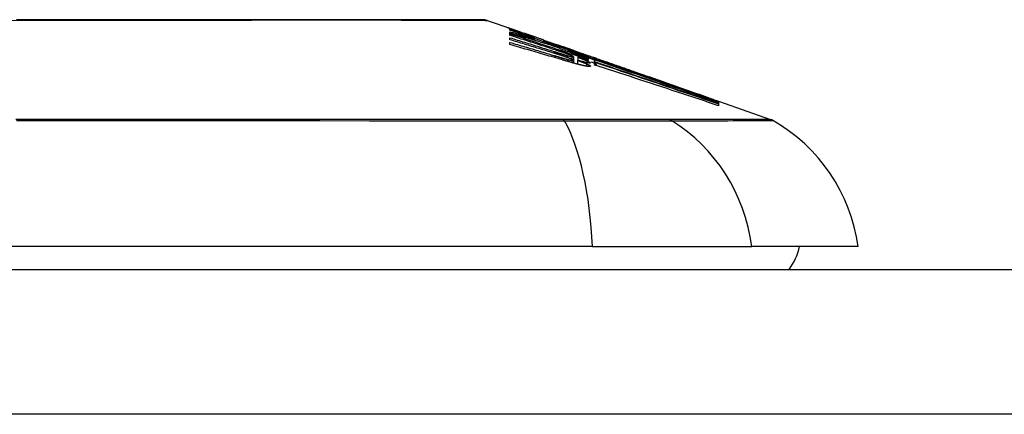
# Model space of a CAD drawing. Header units: inches. Extents: x 19 to 446, y 48 to 210.
# Tile 88 of 256: x 64.91 to 65.583, y 204.88 to 205.15. Entities that reach past the tile are written whole.
import ezdxf

# ---------------------------------------------------------------- set-up
doc = ezdxf.new("R2010")
doc.units = ezdxf.units.IN
doc.header["$MEASUREMENT"] = 0
doc.layers.add('Visible Edges(ANSI)', color=7, linetype='Continuous', lineweight=25)
doc.layers.add('Visible Tangent Edges(ANSI)', color=7, linetype='Continuous', lineweight=25)

msp = doc.modelspace()

# ---------------------------------------------------------------- linework, layer by layer
at = {"layer": 'Visible Edges(ANSI)'}
for p, q in [((65.22929, 205.14973), (65.2461, 205.14385)), ((65.24476, 205.14312), (65.24476, 205.14374)), ((65.24476, 205.14085), (65.24476, 205.14195)), ((65.24476, 205.13945), (65.24476, 205.14058)), ((65.25118, 205.14205), (65.25471, 205.1408)), ((65.25439, 205.14088), (65.25439, 205.14047)), ((65.24476, 205.13649), (65.24476, 205.13785)), ((65.24476, 205.13312), (65.24476, 205.13464)), ((65.26133, 205.13828), (65.26133, 205.13798)), ((65.26164, 205.13687), (65.26164, 205.13603)), ((65.26795, 205.13566), (65.26795, 205.1362)), ((65.27293, 205.13337), (65.27293, 205.13265)), ((65.2808, 205.13171), (65.27728, 205.13294)), ((65.27728, 205.13294), (65.27728, 205.13274)), ((65.27728, 205.13274), (65.27728, 205.13244)), ((65.28432, 205.12914), (65.28432, 205.12844)), ((65.2884, 205.12902), (65.29162, 205.1279)), ((65.28867, 205.1289), (65.28867, 205.12859)), ((65.3006, 205.12336), (65.29491, 205.12544)), ((65.29672, 205.12613), (65.3013, 205.12453)), ((65.28815, 205.12482), (65.28815, 205.12239)), ((65.28815, 205.12239), (65.28815, 205.12053)), ((65.29084, 205.12246), (65.29084, 205.11981)), ((65.29105, 205.12457), (65.29105, 205.12455)), ((65.29105, 205.12455), (65.29105, 205.1224)), ((65.2983, 205.12514), (65.2983, 205.12469)), ((65.2983, 205.124), (65.2983, 205.12326)), ((65.2983, 205.12295), (65.2983, 205.12218)), ((65.30047, 205.12123), (65.30244, 205.12058)), ((65.30244, 205.12268), (65.3006, 205.12336)), ((65.30137, 205.12451), (65.3013, 205.12453)), ((65.30244, 205.12141), (65.30244, 205.12268)), ((65.30244, 205.12058), (65.30244, 205.12119)), ((65.30244, 205.12058), (65.30244, 205.12035)), ((65.30257, 205.12315), (65.30257, 205.12382)), ((65.30257, 205.12315), (65.30257, 205.12297)), ((65.30389, 205.12358), (65.30389, 205.12354)), ((65.30389, 205.11935), (65.30389, 205.11874)), ((65.32933, 205.11472), (65.33989, 205.11102)), ((65.38514, 205.09503), (65.38514, 205.09451)), ((65.38737, 205.09441), (65.42282, 205.082)), ((65.38737, 205.0944), (65.38737, 205.09373)), ((65.38737, 205.09425), (65.38737, 205.09424)), ((65.38737, 205.09424), (65.38737, 205.09423)), ((65.38737, 205.09423), (65.38737, 205.09373)), ((65.38737, 205.09364), (65.38737, 205.09274)), ((65.38737, 205.0926), (65.38737, 205.09135)), ((65.30117, 204.99509), (64.44379, 204.99509)), ((65.30117, 204.99509), (65.40995, 204.99509)), ((65.48272, 204.99509), (65.40995, 204.99509)), ((60.72148, 204.97934), (102.32648, 204.97934))]:
    msp.add_line(p, q, dxfattribs=at)
at = {"layer": 'Visible Edges(ANSI)', "flags": 128}
for points in [[(65.22768, 205.15001), (65.22725, 205.15001), (65.22596, 205.15001), (65.22383, 205.15002), (65.22086, 205.15003), (65.21706, 205.15004), (65.21241, 205.15005), (65.20694, 205.15007), (65.20064, 205.15008), (65.19355, 205.1501), (65.18569, 205.15011), (65.1771, 205.15013), (65.1678, 205.15015), (65.15781, 205.15016), (65.14712, 205.15018), (65.13576, 205.15019), (65.12379, 205.1502), (65.1112, 205.15019), (65.09803, 205.15018), (65.08432, 205.15016), (65.07011, 205.15015), (65.05541, 205.15013), (65.04023, 205.15011), (65.02464, 205.1501), (65.00869, 205.15008), (64.99244, 205.15007), (64.97595, 205.15005), (64.95919, 205.15004), (64.94218, 205.15003), (64.92499, 205.15002), (64.90767, 205.15001)], [(65.24755, 205.143), (65.24695, 205.14323), (65.24641, 205.14345), (65.2459, 205.14364), (65.24545, 205.14382), (65.24504, 205.14399), (65.24468, 205.14413), (65.24437, 205.14426), (65.24411, 205.14438), (65.24389, 205.14447), (65.24371, 205.14455), (65.24358, 205.14461), (65.24348, 205.14466), (65.24343, 205.1447), (65.24341, 205.14472), (65.24343, 205.14473), (65.24348, 205.14472), (65.24357, 205.1447), (65.2437, 205.14466), (65.24388, 205.14461), (65.24409, 205.14454), (65.24436, 205.14445), (65.24467, 205.14435), (65.24502, 205.14422), (65.24543, 205.14408)], [(65.24476, 205.14374), (65.24583, 205.14334), (65.2469, 205.14295), (65.24798, 205.14255), (65.24907, 205.14215), (65.25015, 205.14176), (65.25125, 205.14135), (65.25235, 205.14095), (65.25345, 205.14054), (65.25457, 205.14013), (65.2557, 205.13972), (65.25683, 205.1393), (65.25798, 205.13888), (65.25914, 205.13845), (65.26031, 205.13802), (65.26149, 205.13758), (65.26269, 205.13714), (65.26391, 205.13669), (65.26514, 205.13624), (65.26639, 205.13578), (65.26766, 205.13531), (65.26894, 205.13484), (65.27025, 205.13436), (65.27158, 205.13387), (65.27293, 205.13337)], [(65.26164, 205.13687), (65.2609, 205.13714), (65.26017, 205.13741), (65.25945, 205.13768), (65.25872, 205.13795), (65.258, 205.13821), (65.25728, 205.13848), (65.25656, 205.13875), (65.25584, 205.13901), (65.25513, 205.13927), (65.25442, 205.13954), (65.25371, 205.1398), (65.25301, 205.14006), (65.25231, 205.14032), (65.25161, 205.14058), (65.25091, 205.14084), (65.25022, 205.1411), (65.24952, 205.14135), (65.24883, 205.14161), (65.24815, 205.14186), (65.24746, 205.14211), (65.24678, 205.14237), (65.2461, 205.14262), (65.24543, 205.14287), (65.24476, 205.14312)], [(65.24476, 205.14195), (65.24546, 205.14174), (65.24617, 205.14154), (65.24687, 205.14133), (65.24757, 205.14112), (65.24828, 205.14091), (65.24898, 205.1407), (65.24969, 205.14049), (65.25039, 205.14028), (65.2511, 205.14007), (65.2518, 205.13986), (65.2525, 205.13965), (65.25321, 205.13944), (65.25391, 205.13922), (65.25461, 205.13901), (65.25532, 205.1388), (65.25602, 205.13859), (65.25672, 205.13837), (65.25743, 205.13816), (65.25813, 205.13794), (65.25883, 205.13773), (65.25953, 205.13751), (65.26023, 205.1373), (65.26094, 205.13708), (65.26164, 205.13687)], [(65.27324, 205.13255), (65.27206, 205.13291), (65.27088, 205.13327), (65.2697, 205.13363), (65.26851, 205.13398), (65.26733, 205.13434), (65.26615, 205.13469), (65.26496, 205.13504), (65.26378, 205.1354), (65.26259, 205.13575), (65.26141, 205.1361), (65.26022, 205.13644), (65.25903, 205.13679), (65.25784, 205.13714), (65.25665, 205.13748), (65.25547, 205.13783), (65.25428, 205.13817), (65.25309, 205.13851), (65.2519, 205.13885), (65.25071, 205.13919), (65.24952, 205.13952), (65.24833, 205.13986), (65.24714, 205.14019), (65.24595, 205.14052), (65.24476, 205.14085)], [(65.24476, 205.14058), (65.24698, 205.13986), (65.24921, 205.13913), (65.25144, 205.13841), (65.25368, 205.13768), (65.25592, 205.13695), (65.25816, 205.13622), (65.2604, 205.13548), (65.26264, 205.13475), (65.26488, 205.13401), (65.26712, 205.13328), (65.26937, 205.13254), (65.27161, 205.1318), (65.27385, 205.13106), (65.27609, 205.13033), (65.27832, 205.12959), (65.28056, 205.12885), (65.28279, 205.12811), (65.28502, 205.12737), (65.28724, 205.12663), (65.28946, 205.12589), (65.29168, 205.12516), (65.29389, 205.12442), (65.2961, 205.12369), (65.2983, 205.12295)], [(65.27583, 205.12948), (65.27454, 205.1299), (65.27325, 205.13031), (65.27196, 205.13073), (65.27067, 205.13115), (65.26937, 205.13157), (65.26808, 205.13199), (65.26679, 205.1324), (65.26549, 205.13282), (65.2642, 205.13324), (65.2629, 205.13365), (65.26161, 205.13407), (65.26031, 205.13449), (65.25901, 205.1349), (65.25772, 205.13532), (65.25642, 205.13573), (65.25512, 205.13615), (65.25383, 205.13656), (65.25253, 205.13698), (65.25123, 205.13739), (65.24994, 205.1378), (65.24864, 205.13822), (65.24735, 205.13863), (65.24605, 205.13904), (65.24476, 205.13945)], [(65.24543, 205.14408), (65.2456, 205.14403), (65.24577, 205.14397), (65.24595, 205.1439), (65.24613, 205.14384), (65.24632, 205.14377), (65.24652, 205.1437), (65.24672, 205.14363), (65.24693, 205.14356), (65.24715, 205.14348), (65.24738, 205.1434), (65.24761, 205.14332), (65.24784, 205.14324), (65.24809, 205.14315), (65.24834, 205.14306), (65.2486, 205.14297), (65.24886, 205.14288), (65.24913, 205.14278), (65.2494, 205.14268), (65.24968, 205.14258), (65.24997, 205.14248), (65.25026, 205.14238), (65.25056, 205.14227), (65.25087, 205.14216), (65.25118, 205.14205)], [(65.26133, 205.13798), (65.26066, 205.13821), (65.25999, 205.13845), (65.25933, 205.13869), (65.25867, 205.13892), (65.25802, 205.13916), (65.25736, 205.13939), (65.25672, 205.13962), (65.25608, 205.13985), (65.25545, 205.14008), (65.25483, 205.14031), (65.25422, 205.14053), (65.25362, 205.14075), (65.25302, 205.14096), (65.25245, 205.14117), (65.25188, 205.14138), (65.25133, 205.14158), (65.25079, 205.14178), (65.25027, 205.14198), (65.24977, 205.14216), (65.24929, 205.14234), (65.24883, 205.14252), (65.24838, 205.14269), (65.24796, 205.14285), (65.24755, 205.143)], [(65.2576, 205.13982), (65.25712, 205.13999), (65.25667, 205.14014), (65.25627, 205.14028), (65.25591, 205.1404), (65.25559, 205.14051), (65.25532, 205.1406), (65.25508, 205.14068), (65.25489, 205.14074), (65.25473, 205.14079), (65.2546, 205.14083), (65.2545, 205.14086), (65.25444, 205.14087), (65.2544, 205.14088), (65.25439, 205.14088), (65.25441, 205.14086), (65.25447, 205.14083), (65.25457, 205.14078), (65.25472, 205.14072), (65.25491, 205.14064), (65.25516, 205.14055), (65.25545, 205.14043), (65.25579, 205.1403), (65.25618, 205.14016), (65.25661, 205.13999)], [(65.25661, 205.13999), (65.25677, 205.13994), (65.25692, 205.13988), (65.25708, 205.13982), (65.25724, 205.13976), (65.25741, 205.1397), (65.25758, 205.13964), (65.25776, 205.13957), (65.25794, 205.13951), (65.25812, 205.13944), (65.2583, 205.13937), (65.25849, 205.1393), (65.25869, 205.13923), (65.25889, 205.13916), (65.25909, 205.13909), (65.25929, 205.13901), (65.2595, 205.13893), (65.25972, 205.13886), (65.25993, 205.13878), (65.26016, 205.1387), (65.26038, 205.13862), (65.26061, 205.13854), (65.26085, 205.13845), (65.26108, 205.13837), (65.26133, 205.13828)], [(65.26795, 205.1362), (65.26749, 205.13636), (65.26703, 205.13653), (65.26656, 205.13669), (65.2661, 205.13685), (65.26563, 205.13701), (65.26517, 205.13718), (65.26471, 205.13734), (65.26425, 205.1375), (65.26379, 205.13766), (65.26334, 205.13782), (65.26289, 205.13797), (65.26244, 205.13813), (65.26199, 205.13829), (65.26155, 205.13844), (65.26111, 205.1386), (65.26068, 205.13875), (65.26026, 205.13889), (65.25984, 205.13904), (65.25944, 205.13918), (65.25904, 205.13932), (65.25866, 205.13945), (65.25829, 205.13958), (65.25794, 205.1397), (65.2576, 205.13982)], [(65.24476, 205.13785), (65.24601, 205.13746), (65.24726, 205.13707), (65.24851, 205.13669), (65.24977, 205.1363), (65.25102, 205.13591), (65.25227, 205.13552), (65.25353, 205.13514), (65.25478, 205.13475), (65.25603, 205.13436), (65.25729, 205.13397), (65.25854, 205.13358), (65.25979, 205.13319), (65.26104, 205.13279), (65.2623, 205.1324), (65.26355, 205.13201), (65.2648, 205.13162), (65.26605, 205.13122), (65.2673, 205.13083), (65.26855, 205.13044), (65.2698, 205.13004), (65.27105, 205.12965), (65.2723, 205.12926), (65.27354, 205.12886), (65.27479, 205.12847)], [(65.27458, 205.12738), (65.27334, 205.12777), (65.27211, 205.12815), (65.27087, 205.12853), (65.26963, 205.12892), (65.26839, 205.1293), (65.26714, 205.12968), (65.2659, 205.13006), (65.26466, 205.13045), (65.26342, 205.13083), (65.26217, 205.13121), (65.26093, 205.13159), (65.25969, 205.13197), (65.25844, 205.13235), (65.2572, 205.13273), (65.25596, 205.13311), (65.25471, 205.13348), (65.25347, 205.13386), (65.25222, 205.13424), (65.25098, 205.13461), (65.24973, 205.13499), (65.24849, 205.13537), (65.24724, 205.13574), (65.246, 205.13611), (65.24476, 205.13649)], [(65.24476, 205.13464), (65.24602, 205.13427), (65.24729, 205.1339), (65.24855, 205.13353), (65.24982, 205.13316), (65.25109, 205.13279), (65.25235, 205.13242), (65.25362, 205.13205), (65.25488, 205.13167), (65.25615, 205.1313), (65.25742, 205.13093), (65.25868, 205.13055), (65.25995, 205.13018), (65.26121, 205.1298), (65.26248, 205.12943), (65.26374, 205.12905), (65.26501, 205.12867), (65.26627, 205.1283), (65.26753, 205.12792), (65.2688, 205.12754), (65.27006, 205.12716), (65.27132, 205.12678), (65.27258, 205.1264), (65.27384, 205.12602), (65.2751, 205.12564)], [(65.28059, 205.12271), (65.2791, 205.12315), (65.27762, 205.12359), (65.27613, 205.12403), (65.27464, 205.12447), (65.27315, 205.12491), (65.27166, 205.12535), (65.27017, 205.12579), (65.26867, 205.12623), (65.26718, 205.12666), (65.26569, 205.1271), (65.26419, 205.12754), (65.2627, 205.12797), (65.26121, 205.1284), (65.25971, 205.12884), (65.25822, 205.12927), (65.25672, 205.1297), (65.25522, 205.13013), (65.25373, 205.13056), (65.25223, 205.13099), (65.25074, 205.13142), (65.24924, 205.13184), (65.24775, 205.13227), (65.24625, 205.13269), (65.24476, 205.13312)], [(65.26795, 205.13613), (65.26847, 205.13595), (65.26896, 205.13577), (65.26944, 205.13561), (65.26991, 205.13544), (65.27035, 205.13529), (65.27078, 205.13514), (65.27119, 205.135), (65.27157, 205.13486), (65.27193, 205.13473), (65.27229, 205.13461), (65.27265, 205.13448), (65.27301, 205.13436), (65.27337, 205.13423), (65.27373, 205.13411), (65.27409, 205.13398), (65.27444, 205.13386), (65.2748, 205.13374), (65.27515, 205.13361), (65.27551, 205.13349), (65.27586, 205.13336), (65.27622, 205.13324), (65.27657, 205.13312), (65.27692, 205.133), (65.27728, 205.13287)], [(65.27986, 205.13156), (65.27938, 205.13172), (65.27888, 205.13189), (65.27839, 205.13206), (65.2779, 205.13223), (65.27741, 205.13239), (65.27692, 205.13256), (65.27642, 205.13273), (65.27593, 205.1329), (65.27543, 205.13307), (65.27494, 205.13324), (65.27444, 205.13341), (65.27395, 205.13358), (65.27345, 205.13375), (65.27295, 205.13393), (65.27245, 205.1341), (65.27195, 205.13427), (65.27146, 205.13444), (65.27096, 205.13461), (65.27046, 205.13479), (65.26996, 205.13496), (65.26946, 205.13513), (65.26896, 205.13531), (65.26846, 205.13548), (65.26795, 205.13566)], [(65.27293, 205.13337), (65.27398, 205.13304), (65.27504, 205.1327), (65.2761, 205.13236), (65.27716, 205.13203), (65.27822, 205.13169), (65.27928, 205.13135), (65.28034, 205.13101), (65.2814, 205.13067), (65.28246, 205.13033), (65.28352, 205.12998), (65.28458, 205.12964), (65.28564, 205.1293), (65.2867, 205.12895), (65.28776, 205.12861), (65.28881, 205.12826), (65.28987, 205.12792), (65.29093, 205.12757), (65.29198, 205.12723), (65.29304, 205.12688), (65.29409, 205.12653), (65.29515, 205.12619), (65.2962, 205.12584), (65.29725, 205.12549), (65.2983, 205.12514)], [(65.2983, 205.12326), (65.29729, 205.12363), (65.29628, 205.12401), (65.29527, 205.12438), (65.29427, 205.12475), (65.29326, 205.12512), (65.29226, 205.1255), (65.29125, 205.12587), (65.29024, 205.12624), (65.28922, 205.12662), (65.28821, 205.127), (65.28719, 205.12738), (65.28616, 205.12776), (65.28513, 205.12814), (65.28409, 205.12852), (65.28305, 205.12891), (65.282, 205.1293), (65.28094, 205.12969), (65.27987, 205.13009), (65.27879, 205.13049), (65.2777, 205.13089), (65.2766, 205.1313), (65.27549, 205.13171), (65.27437, 205.13213), (65.27324, 205.13255)], [(65.27728, 205.13274), (65.27765, 205.13261), (65.27803, 205.13248), (65.27841, 205.13235), (65.27879, 205.13222), (65.27917, 205.13209), (65.27955, 205.13195), (65.27993, 205.13182), (65.2803, 205.1317), (65.28068, 205.13157), (65.28105, 205.13144), (65.28142, 205.13131), (65.28178, 205.13119), (65.28214, 205.13106), (65.2825, 205.13094), (65.28285, 205.13082), (65.2832, 205.1307), (65.28354, 205.13059), (65.28388, 205.13047), (65.28421, 205.13036), (65.28454, 205.13025), (65.28486, 205.13014), (65.28517, 205.13003), (65.28547, 205.12993), (65.28577, 205.12983)], [(65.2795, 205.12582), (65.2793, 205.12589), (65.27909, 205.12596), (65.27889, 205.12602), (65.27869, 205.12609), (65.27848, 205.12615), (65.27828, 205.12622), (65.27807, 205.12628), (65.27787, 205.12635), (65.27767, 205.12641), (65.27746, 205.12648), (65.27726, 205.12654), (65.27705, 205.12661), (65.27685, 205.12667), (65.27664, 205.12674), (65.27644, 205.1268), (65.27623, 205.12687), (65.27602, 205.12693), (65.27582, 205.127), (65.27561, 205.12706), (65.27541, 205.12713), (65.2752, 205.12719), (65.275, 205.12725), (65.27479, 205.12732), (65.27458, 205.12738)], [(65.27479, 205.12847), (65.27499, 205.12841), (65.27518, 205.12834), (65.27538, 205.12828), (65.27558, 205.12822), (65.27577, 205.12816), (65.27597, 205.1281), (65.27616, 205.12803), (65.27636, 205.12797), (65.27656, 205.12791), (65.27675, 205.12785), (65.27695, 205.12779), (65.27715, 205.12772), (65.27734, 205.12766), (65.27754, 205.1276), (65.27774, 205.12754), (65.27793, 205.12748), (65.27813, 205.12741), (65.27832, 205.12735), (65.27852, 205.12729), (65.27872, 205.12723), (65.27891, 205.12717), (65.27911, 205.1271), (65.27931, 205.12704), (65.2795, 205.12698)], [(65.2751, 205.12564), (65.27531, 205.12558), (65.27552, 205.12551), (65.27573, 205.12545), (65.27595, 205.12539), (65.27616, 205.12532), (65.27637, 205.12526), (65.27658, 205.1252), (65.27679, 205.12513), (65.277, 205.12507), (65.27722, 205.125), (65.27743, 205.12494), (65.27764, 205.12488), (65.27785, 205.12481), (65.27806, 205.12475), (65.27827, 205.12469), (65.27849, 205.12462), (65.2787, 205.12456), (65.27891, 205.1245), (65.27912, 205.12443), (65.27933, 205.12437), (65.27954, 205.12431), (65.27975, 205.12425), (65.27996, 205.12418), (65.28018, 205.12412)], [(65.28219, 205.12733), (65.28195, 205.12742), (65.2817, 205.12751), (65.28144, 205.1276), (65.28119, 205.12769), (65.28093, 205.12778), (65.28067, 205.12787), (65.2804, 205.12796), (65.28014, 205.12805), (65.27987, 205.12814), (65.27961, 205.12823), (65.27934, 205.12832), (65.27907, 205.12841), (65.27881, 205.1285), (65.27854, 205.12859), (65.27827, 205.12868), (65.278, 205.12877), (65.27773, 205.12886), (65.27746, 205.12895), (65.27718, 205.12904), (65.27691, 205.12912), (65.27664, 205.12921), (65.27637, 205.1293), (65.2761, 205.12939), (65.27583, 205.12948)], [(65.2795, 205.12698), (65.27969, 205.12692), (65.27987, 205.12687), (65.28005, 205.12681), (65.28023, 205.12675), (65.28042, 205.1267), (65.2806, 205.12664), (65.28078, 205.12658), (65.28096, 205.12653), (65.28114, 205.12647), (65.28132, 205.12642), (65.2815, 205.12636), (65.28168, 205.12631), (65.28186, 205.12625), (65.28204, 205.1262), (65.28222, 205.12614), (65.2824, 205.12609), (65.28257, 205.12604), (65.28275, 205.12598), (65.28293, 205.12593), (65.2831, 205.12588), (65.28328, 205.12583), (65.28345, 205.12578), (65.28363, 205.12573), (65.2838, 205.12568)], [(65.28385, 205.12435), (65.28368, 205.12441), (65.28351, 205.12448), (65.28334, 205.12454), (65.28317, 205.1246), (65.28299, 205.12466), (65.28282, 205.12472), (65.28264, 205.12478), (65.28246, 205.12484), (65.28229, 205.1249), (65.28211, 205.12496), (65.28193, 205.12502), (65.28174, 205.12508), (65.28156, 205.12515), (65.28138, 205.12521), (65.28119, 205.12527), (65.28101, 205.12533), (65.28082, 205.12539), (65.28064, 205.12545), (65.28045, 205.12552), (65.28026, 205.12558), (65.28007, 205.12564), (65.27988, 205.1257), (65.27969, 205.12576), (65.2795, 205.12582)], [(65.29001, 205.12814), (65.28963, 205.12827), (65.28924, 205.1284), (65.28884, 205.12853), (65.28844, 205.12866), (65.28804, 205.1288), (65.28764, 205.12893), (65.28723, 205.12907), (65.28682, 205.12921), (65.28641, 205.12934), (65.28599, 205.12948), (65.28557, 205.12963), (65.28515, 205.12977), (65.28472, 205.12991), (65.2843, 205.13006), (65.28386, 205.1302), (65.28343, 205.13035), (65.28299, 205.13049), (65.28255, 205.13064), (65.28211, 205.13079), (65.28167, 205.13094), (65.28122, 205.1311), (65.28077, 205.13125), (65.28032, 205.1314), (65.27986, 205.13156)], [(65.28452, 205.1304), (65.28438, 205.13045), (65.28424, 205.1305), (65.2841, 205.13055), (65.28395, 205.1306), (65.28381, 205.13065), (65.28366, 205.1307), (65.28351, 205.13076), (65.28336, 205.13081), (65.28321, 205.13086), (65.28306, 205.13091), (65.2829, 205.13097), (65.28275, 205.13102), (65.28259, 205.13108), (65.28244, 205.13113), (65.28228, 205.13119), (65.28212, 205.13124), (65.28196, 205.1313), (65.28179, 205.13136), (65.28163, 205.13141), (65.28147, 205.13147), (65.2813, 205.13153), (65.28113, 205.13159), (65.28097, 205.13165), (65.2808, 205.13171)], [(65.28592, 205.12594), (65.2858, 205.12599), (65.28567, 205.12605), (65.28554, 205.1261), (65.2854, 205.12615), (65.28526, 205.12621), (65.28512, 205.12626), (65.28497, 205.12632), (65.28483, 205.12637), (65.28468, 205.12643), (65.28452, 205.12649), (65.28437, 205.12654), (65.28421, 205.1266), (65.28405, 205.12666), (65.28389, 205.12672), (65.28373, 205.12678), (65.28356, 205.12684), (65.2834, 205.1269), (65.28323, 205.12696), (65.28306, 205.12702), (65.28289, 205.12709), (65.28272, 205.12715), (65.28254, 205.12721), (65.28237, 205.12727), (65.28219, 205.12733)], [(65.2838, 205.12568), (65.28396, 205.12563), (65.28412, 205.12558), (65.28427, 205.12554), (65.28442, 205.1255), (65.28457, 205.12545), (65.28472, 205.12541), (65.28487, 205.12537), (65.28502, 205.12533), (65.28516, 205.12529), (65.2853, 205.12526), (65.28544, 205.12522), (65.28557, 205.12518), (65.28571, 205.12515), (65.28584, 205.12511), (65.28596, 205.12508), (65.28609, 205.12505), (65.28621, 205.12502), (65.28632, 205.12499), (65.28644, 205.12497), (65.28655, 205.12494), (65.28665, 205.12491), (65.28676, 205.12489), (65.28686, 205.12487), (65.28696, 205.12485)], [(65.2983, 205.12469), (65.29772, 205.12487), (65.29714, 205.12506), (65.29656, 205.12525), (65.29597, 205.12544), (65.29539, 205.12562), (65.29481, 205.12581), (65.29423, 205.126), (65.29364, 205.12618), (65.29306, 205.12637), (65.29248, 205.12656), (65.2919, 205.12674), (65.29131, 205.12693), (65.29073, 205.12711), (65.29015, 205.1273), (65.28957, 205.12748), (65.28898, 205.12767), (65.2884, 205.12785), (65.28782, 205.12804), (65.28723, 205.12822), (65.28665, 205.12841), (65.28607, 205.12859), (65.28548, 205.12877), (65.2849, 205.12896), (65.28432, 205.12914)], [(65.28432, 205.12914), (65.28488, 205.12893), (65.28545, 205.12873), (65.28601, 205.12852), (65.28658, 205.12831), (65.28715, 205.1281), (65.28773, 205.12789), (65.2883, 205.12768), (65.28888, 205.12746), (65.28946, 205.12725), (65.29004, 205.12704), (65.29062, 205.12682), (65.2912, 205.12661), (65.29179, 205.12639), (65.29238, 205.12618), (65.29296, 205.12596), (65.29355, 205.12574), (65.29414, 205.12553), (65.29473, 205.12531), (65.29533, 205.12509), (65.29592, 205.12487), (65.29651, 205.12466), (65.29711, 205.12444), (65.2977, 205.12422), (65.2983, 205.124)], [(65.28748, 205.12935), (65.28738, 205.12939), (65.28729, 205.12942), (65.28719, 205.12946), (65.28709, 205.12949), (65.28699, 205.12953), (65.28688, 205.12957), (65.28677, 205.12961), (65.28666, 205.12964), (65.28655, 205.12968), (65.28643, 205.12973), (65.28631, 205.12977), (65.28619, 205.12981), (65.28607, 205.12986), (65.28594, 205.1299), (65.28581, 205.12995), (65.28568, 205.12999), (65.28554, 205.13004), (65.2854, 205.13009), (65.28526, 205.13014), (65.28512, 205.13019), (65.28498, 205.13024), (65.28483, 205.13029), (65.28468, 205.13034), (65.28452, 205.1304)], [(65.28577, 205.12983), (65.28619, 205.12969), (65.28659, 205.12956), (65.28695, 205.12944), (65.28727, 205.12933), (65.28755, 205.12924), (65.2878, 205.12916), (65.28801, 205.12909), (65.28819, 205.12903), (65.28834, 205.12899), (65.28845, 205.12895), (65.28854, 205.12893), (65.28861, 205.12891), (65.28865, 205.1289), (65.28867, 205.1289), (65.28866, 205.12891), (65.28864, 205.12892), (65.2886, 205.12894), (65.28853, 205.12897), (65.28843, 205.129), (65.28831, 205.12905), (65.28815, 205.12911), (65.28797, 205.12918), (65.28774, 205.12926), (65.28748, 205.12935)], [(65.28768, 205.12516), (65.28764, 205.12518), (65.28759, 205.12521), (65.28754, 205.12523), (65.28749, 205.12526), (65.28744, 205.12529), (65.28738, 205.12531), (65.28732, 205.12534), (65.28725, 205.12537), (65.28719, 205.1254), (65.28712, 205.12544), (65.28705, 205.12547), (65.28697, 205.1255), (65.2869, 205.12553), (65.28682, 205.12557), (65.28674, 205.1256), (65.28665, 205.12564), (65.28657, 205.12568), (65.28648, 205.12571), (65.28639, 205.12575), (65.2863, 205.12579), (65.28621, 205.12583), (65.28612, 205.12586), (65.28602, 205.1259), (65.28592, 205.12594)], [(65.29711, 205.12581), (65.29689, 205.12588), (65.29666, 205.12596), (65.29643, 205.12603), (65.29619, 205.12611), (65.29595, 205.12619), (65.29569, 205.12627), (65.29543, 205.12636), (65.29517, 205.12644), (65.29489, 205.12653), (65.29461, 205.12662), (65.29432, 205.12672), (65.29403, 205.12681), (65.29373, 205.12691), (65.29342, 205.12701), (65.2931, 205.12712), (65.29278, 205.12722), (65.29246, 205.12733), (65.29212, 205.12744), (65.29179, 205.12755), (65.29144, 205.12766), (65.29109, 205.12778), (65.29074, 205.1279), (65.29038, 205.12802), (65.29001, 205.12814)], [(65.29162, 205.1279), (65.29193, 205.1278), (65.29224, 205.12769), (65.29254, 205.12758), (65.29284, 205.12748), (65.29313, 205.12738), (65.29342, 205.12728), (65.2937, 205.12718), (65.29397, 205.12709), (65.29424, 205.127), (65.29451, 205.1269), (65.29477, 205.12681), (65.29502, 205.12673), (65.29527, 205.12664), (65.29551, 205.12656), (65.29574, 205.12648), (65.29597, 205.1264), (65.29619, 205.12632), (65.29641, 205.12624), (65.29661, 205.12617), (65.29682, 205.1261), (65.29702, 205.12603), (65.29721, 205.12596), (65.29739, 205.1259), (65.29757, 205.12583)], [(65.29487, 205.12561), (65.29519, 205.12551), (65.29551, 205.12541), (65.29583, 205.12531), (65.29616, 205.1252), (65.29648, 205.1251), (65.2968, 205.125), (65.29712, 205.1249), (65.29744, 205.12479), (65.29776, 205.12469), (65.29808, 205.12459), (65.2984, 205.12449), (65.29872, 205.12438), (65.29904, 205.12428), (65.29936, 205.12418), (65.29969, 205.12407), (65.30001, 205.12397), (65.30033, 205.12387), (65.30065, 205.12377), (65.30097, 205.12366), (65.30129, 205.12356), (65.30161, 205.12346), (65.30193, 205.12335), (65.30225, 205.12325), (65.30257, 205.12315)], [(65.38737, 205.09373), (65.38365, 205.09502), (65.3799, 205.09632), (65.37613, 205.09762), (65.37234, 205.09894), (65.36852, 205.10026), (65.36469, 205.10158), (65.36084, 205.10291), (65.35698, 205.10425), (65.3531, 205.10558), (65.34921, 205.10693), (65.34532, 205.10827), (65.34142, 205.10961), (65.33751, 205.11096), (65.3336, 205.11231), (65.3297, 205.11365), (65.32579, 205.115), (65.32189, 205.11634), (65.31799, 205.11768), (65.31411, 205.11901), (65.31023, 205.12035), (65.30637, 205.12167), (65.30252, 205.12299), (65.29869, 205.12431), (65.29487, 205.12561)], [(65.29491, 205.12544), (65.29873, 205.12414), (65.30256, 205.12283), (65.30641, 205.12151), (65.31027, 205.12019), (65.31414, 205.11886), (65.31803, 205.11753), (65.32192, 205.1162), (65.32582, 205.11486), (65.32972, 205.11352), (65.33363, 205.11218), (65.33753, 205.11083), (65.34143, 205.10949), (65.34533, 205.10815), (65.34923, 205.10681), (65.35311, 205.10547), (65.35698, 205.10414), (65.36085, 205.1028), (65.36469, 205.10148), (65.36853, 205.10015), (65.37234, 205.09884), (65.37613, 205.09753), (65.3799, 205.09622), (65.38365, 205.09493), (65.38737, 205.09364)], [(65.29757, 205.12583), (65.29795, 205.1257), (65.29829, 205.12558), (65.29859, 205.12547), (65.29886, 205.12537), (65.29909, 205.12529), (65.29928, 205.12522), (65.29944, 205.12516), (65.29957, 205.12511), (65.29966, 205.12507), (65.29972, 205.12505), (65.29975, 205.12503), (65.29975, 205.12502), (65.29972, 205.12502), (65.29965, 205.12504), (65.29956, 205.12506), (65.29944, 205.12509), (65.29928, 205.12514), (65.29908, 205.1252), (65.29885, 205.12527), (65.29858, 205.12535), (65.29827, 205.12544), (65.29793, 205.12555), (65.29754, 205.12568), (65.29711, 205.12581)], [(65.28018, 205.12412), (65.28035, 205.12407), (65.28053, 205.12402), (65.28071, 205.12396), (65.28089, 205.12391), (65.28107, 205.12386), (65.28124, 205.12381), (65.28142, 205.12376), (65.2816, 205.12371), (65.28177, 205.12365), (65.28195, 205.1236), (65.28212, 205.12355), (65.2823, 205.12351), (65.28247, 205.12346), (65.28265, 205.12341), (65.28282, 205.12336), (65.28299, 205.12331), (65.28316, 205.12327), (65.28333, 205.12322), (65.2835, 205.12317), (65.28366, 205.12313), (65.28383, 205.12308), (65.28399, 205.12304), (65.28416, 205.123), (65.28432, 205.12295)], [(65.28944, 205.12018), (65.2891, 205.12027), (65.28874, 205.12037), (65.28839, 205.12046), (65.28803, 205.12056), (65.28767, 205.12066), (65.2873, 205.12076), (65.28694, 205.12087), (65.28657, 205.12097), (65.2862, 205.12107), (65.28583, 205.12118), (65.28545, 205.12129), (65.28508, 205.12139), (65.2847, 205.1215), (65.28433, 205.12161), (65.28395, 205.12172), (65.28358, 205.12183), (65.2832, 205.12194), (65.28283, 205.12204), (65.28245, 205.12215), (65.28208, 205.12226), (65.2817, 205.12238), (65.28133, 205.12249), (65.28096, 205.1226), (65.28059, 205.12271)], [(65.28696, 205.12315), (65.28686, 205.1232), (65.28676, 205.12324), (65.28665, 205.12328), (65.28655, 205.12333), (65.28644, 205.12337), (65.28632, 205.12342), (65.28621, 205.12347), (65.28609, 205.12351), (65.28597, 205.12356), (65.28585, 205.12361), (65.28572, 205.12366), (65.28559, 205.12371), (65.28546, 205.12376), (65.28532, 205.12381), (65.28518, 205.12387), (65.28505, 205.12392), (65.2849, 205.12397), (65.28476, 205.12403), (65.28461, 205.12408), (65.28447, 205.12413), (65.28432, 205.12419), (65.28416, 205.12424), (65.28401, 205.1243), (65.28385, 205.12435)], [(65.28432, 205.12295), (65.28446, 205.12292), (65.2846, 205.12288), (65.28474, 205.12284), (65.28488, 205.12281), (65.28502, 205.12277), (65.28515, 205.12274), (65.28528, 205.12271), (65.28541, 205.12268), (65.28554, 205.12265), (65.28566, 205.12262), (65.28579, 205.12259), (65.28591, 205.12256), (65.28602, 205.12254), (65.28614, 205.12251), (65.28625, 205.12249), (65.28636, 205.12246), (65.28646, 205.12244), (65.28656, 205.12242), (65.28666, 205.1224), (65.28676, 205.12238), (65.28685, 205.12237), (65.28694, 205.12235), (65.28703, 205.12233), (65.28711, 205.12232)], [(65.28696, 205.12485), (65.28711, 205.12481), (65.28725, 205.12479), (65.28738, 205.12476), (65.28749, 205.12475), (65.28759, 205.12473), (65.28769, 205.12472), (65.28777, 205.12472), (65.28784, 205.12471), (65.2879, 205.12471), (65.28795, 205.12471), (65.288, 205.12472), (65.28804, 205.12473), (65.28807, 205.12474), (65.2881, 205.12475), (65.28812, 205.12476), (65.28813, 205.12478), (65.28814, 205.12479), (65.28815, 205.12481), (65.28814, 205.12483), (65.28812, 205.12486), (65.28807, 205.12491), (65.28799, 205.12497), (65.28786, 205.12505), (65.28768, 205.12516)], [(65.28711, 205.12232), (65.28728, 205.12229), (65.28743, 205.12227), (65.28755, 205.12226), (65.28767, 205.12225), (65.28777, 205.12225), (65.28785, 205.12225), (65.28793, 205.12225), (65.28799, 205.12226), (65.28804, 205.12227), (65.28808, 205.12229), (65.28811, 205.12231), (65.28813, 205.12233), (65.28814, 205.12235), (65.28815, 205.12238), (65.28815, 205.12242), (65.28813, 205.12247), (65.28808, 205.12252), (65.28802, 205.12258), (65.28793, 205.12265), (65.2878, 205.12273), (65.28765, 205.12282), (65.28745, 205.12292), (65.28723, 205.12303), (65.28696, 205.12315)], [(65.2954, 205.11871), (65.29519, 205.11875), (65.29498, 205.1188), (65.29477, 205.11884), (65.29455, 205.11889), (65.29433, 205.11894), (65.2941, 205.119), (65.29387, 205.11905), (65.29364, 205.11911), (65.2934, 205.11916), (65.29316, 205.11922), (65.29291, 205.11928), (65.29266, 205.11935), (65.2924, 205.11941), (65.29215, 205.11947), (65.29189, 205.11954), (65.29162, 205.11961), (65.29136, 205.11967), (65.29109, 205.11974), (65.29082, 205.11981), (65.29055, 205.11988), (65.29028, 205.11996), (65.29, 205.12003), (65.28972, 205.1201), (65.28944, 205.12018)], [(65.29084, 205.12246), (65.29115, 205.12235), (65.29146, 205.12224), (65.29176, 205.12213), (65.29205, 205.12202), (65.29234, 205.12191), (65.29263, 205.1218), (65.29291, 205.12169), (65.29319, 205.12159), (65.29346, 205.12148), (65.29373, 205.12138), (65.29399, 205.12127), (65.29425, 205.12117), (65.29451, 205.12107), (65.29476, 205.12097), (65.29501, 205.12087), (65.29525, 205.12078), (65.29549, 205.12068), (65.29573, 205.12058), (65.29596, 205.12049), (65.29619, 205.12039), (65.29641, 205.1203), (65.29663, 205.12021), (65.29684, 205.12012), (65.29706, 205.12003)], [(65.29778, 205.12071), (65.2976, 205.12074), (65.29741, 205.12078), (65.29721, 205.12082), (65.297, 205.12086), (65.29677, 205.12091), (65.29653, 205.12096), (65.29629, 205.12102), (65.29603, 205.12108), (65.29576, 205.12115), (65.29548, 205.12122), (65.29519, 205.12129), (65.29489, 205.12136), (65.29459, 205.12144), (65.29428, 205.12152), (65.29396, 205.12161), (65.29363, 205.12169), (65.2933, 205.12178), (65.29296, 205.12187), (65.29262, 205.12197), (65.29227, 205.12206), (65.29192, 205.12216), (65.29156, 205.12226), (65.29121, 205.12236), (65.29084, 205.12246)], [(65.2983, 205.12218), (65.298, 205.12228), (65.2977, 205.12238), (65.29739, 205.12248), (65.29709, 205.12258), (65.29679, 205.12268), (65.29649, 205.12278), (65.29619, 205.12288), (65.29588, 205.12298), (65.29558, 205.12308), (65.29528, 205.12318), (65.29498, 205.12328), (65.29468, 205.12338), (65.29437, 205.12348), (65.29407, 205.12357), (65.29377, 205.12367), (65.29347, 205.12377), (65.29316, 205.12387), (65.29286, 205.12397), (65.29256, 205.12407), (65.29226, 205.12417), (65.29196, 205.12427), (65.29165, 205.12437), (65.29135, 205.12447), (65.29105, 205.12457)], [(65.29105, 205.12455), (65.29137, 205.12443), (65.29169, 205.12431), (65.29201, 205.1242), (65.29232, 205.12408), (65.29263, 205.12396), (65.29293, 205.12385), (65.29323, 205.12373), (65.29352, 205.12362), (65.29381, 205.12351), (65.2941, 205.1234), (65.29438, 205.12329), (65.29465, 205.12318), (65.29492, 205.12308), (65.29518, 205.12297), (65.29544, 205.12287), (65.29569, 205.12277), (65.29593, 205.12267), (65.29617, 205.12257), (65.2964, 205.12248), (65.29663, 205.12238), (65.29685, 205.12229), (65.29706, 205.1222), (65.29727, 205.12211), (65.29747, 205.12202)], [(65.29871, 205.11818), (65.29863, 205.11819), (65.29854, 205.11819), (65.29845, 205.1182), (65.29835, 205.11821), (65.29825, 205.11822), (65.29814, 205.11823), (65.29803, 205.11824), (65.29791, 205.11826), (65.29779, 205.11827), (65.29766, 205.11829), (65.29753, 205.11831), (65.29739, 205.11833), (65.29725, 205.11835), (65.29711, 205.11838), (65.29696, 205.1184), (65.29681, 205.11843), (65.29665, 205.11846), (65.29648, 205.11849), (65.29632, 205.11852), (65.29614, 205.11855), (65.29596, 205.11859), (65.29578, 205.11863), (65.29559, 205.11867), (65.2954, 205.11871)], [(65.29706, 205.12003), (65.29729, 205.11993), (65.29751, 205.11983), (65.29772, 205.11974), (65.29792, 205.11965), (65.29811, 205.11956), (65.29829, 205.11948), (65.29845, 205.11939), (65.29861, 205.11932), (65.29876, 205.11924), (65.2989, 205.11917), (65.29902, 205.1191), (65.29914, 205.11903), (65.29926, 205.11895), (65.29939, 205.11887), (65.29951, 205.11878), (65.29962, 205.11868), (65.2997, 205.11858), (65.29974, 205.11849), (65.29973, 205.11839), (65.29966, 205.11831), (65.29953, 205.11825), (65.29933, 205.11821), (65.29906, 205.11818), (65.29871, 205.11818)], [(65.29747, 205.12202), (65.29792, 205.12182), (65.29832, 205.12164), (65.29867, 205.12147), (65.29897, 205.12131), (65.29922, 205.12117), (65.29941, 205.12105), (65.29955, 205.12095), (65.29966, 205.12086), (65.29972, 205.12078), (65.29975, 205.12072), (65.29975, 205.12067), (65.29973, 205.12063), (65.29968, 205.1206), (65.29962, 205.12057), (65.29954, 205.12055), (65.29943, 205.12054), (65.29931, 205.12053), (65.29916, 205.12054), (65.29899, 205.12055), (65.29879, 205.12056), (65.29857, 205.12059), (65.29833, 205.12062), (65.29807, 205.12066), (65.29778, 205.12071)], [(65.30108, 205.12096), (65.30106, 205.12098), (65.30103, 205.12099), (65.30101, 205.121), (65.30098, 205.12101), (65.30096, 205.12102), (65.30093, 205.12103), (65.30091, 205.12104), (65.30088, 205.12105), (65.30086, 205.12106), (65.30083, 205.12107), (65.30081, 205.12108), (65.30078, 205.1211), (65.30076, 205.12111), (65.30073, 205.12112), (65.3007, 205.12113), (65.30068, 205.12114), (65.30065, 205.12115), (65.30063, 205.12116), (65.3006, 205.12117), (65.30057, 205.12118), (65.30055, 205.1212), (65.30052, 205.12121), (65.30049, 205.12122), (65.30047, 205.12123)], [(65.30221, 205.11928), (65.30246, 205.11925), (65.30269, 205.11922), (65.3029, 205.1192), (65.30309, 205.11918), (65.30326, 205.11918), (65.3034, 205.11918), (65.30353, 205.11918), (65.30364, 205.11919), (65.30373, 205.11921), (65.3038, 205.11924), (65.30385, 205.11927), (65.30388, 205.11931), (65.30389, 205.11936), (65.30387, 205.11943), (65.30381, 205.11951), (65.3037, 205.11961), (65.30355, 205.11973), (65.30335, 205.11986), (65.30309, 205.12001), (65.30279, 205.12017), (65.30244, 205.12034), (65.30204, 205.12054), (65.30159, 205.12074), (65.30108, 205.12096)], [(65.30367, 205.12362), (65.30374, 205.1236), (65.3038, 205.12359), (65.30384, 205.12358), (65.30387, 205.12357), (65.30389, 205.12357), (65.30389, 205.12358), (65.30388, 205.12359), (65.30385, 205.1236), (65.30381, 205.12362), (65.30376, 205.12364), (65.30369, 205.12367), (65.3036, 205.1237), (65.30351, 205.12374), (65.30339, 205.12378), (65.30326, 205.12383), (65.30311, 205.12389), (65.30295, 205.12395), (65.30277, 205.12401), (65.30258, 205.12408), (65.30237, 205.12415), (65.30214, 205.12423), (65.3019, 205.12432), (65.30164, 205.12441), (65.30137, 205.12451)], [(65.38737, 205.09135), (65.3839, 205.09251), (65.38041, 205.09367), (65.37691, 205.09483), (65.3734, 205.096), (65.36988, 205.09717), (65.36634, 205.09834), (65.3628, 205.09952), (65.35925, 205.10069), (65.35569, 205.10187), (65.35213, 205.10304), (65.34856, 205.10422), (65.34498, 205.10539), (65.34141, 205.10656), (65.33783, 205.10774), (65.33425, 205.10891), (65.33067, 205.11007), (65.3271, 205.11124), (65.32353, 205.1124), (65.31996, 205.11356), (65.31639, 205.11471), (65.31284, 205.11586), (65.30929, 205.11701), (65.30574, 205.11815), (65.30221, 205.11928)], [(65.38737, 205.09274), (65.38392, 205.09392), (65.38045, 205.0951), (65.37697, 205.09628), (65.37347, 205.09747), (65.36996, 205.09867), (65.36643, 205.09987), (65.3629, 205.10107), (65.35935, 205.10227), (65.3558, 205.10347), (65.35224, 205.10468), (65.34868, 205.10588), (65.34511, 205.10709), (65.34153, 205.1083), (65.33796, 205.1095), (65.33439, 205.11071), (65.33081, 205.11191), (65.32724, 205.11311), (65.32368, 205.11431), (65.32012, 205.1155), (65.31656, 205.11669), (65.31301, 205.11788), (65.30948, 205.11906), (65.30595, 205.12024), (65.30244, 205.12141)], [(65.30244, 205.12119), (65.30595, 205.12002), (65.30948, 205.11885), (65.31302, 205.11767), (65.31656, 205.11649), (65.32012, 205.1153), (65.32368, 205.11411), (65.32724, 205.11292), (65.33081, 205.11172), (65.33439, 205.11052), (65.33796, 205.10932), (65.34153, 205.10812), (65.3451, 205.10692), (65.34867, 205.10571), (65.35224, 205.10451), (65.3558, 205.10331), (65.35935, 205.10211), (65.36289, 205.10091), (65.36643, 205.09971), (65.36995, 205.09852), (65.37347, 205.09733), (65.37697, 205.09614), (65.38045, 205.09496), (65.38392, 205.09378), (65.38737, 205.0926)], [(65.30257, 205.12382), (65.30598, 205.12264), (65.3094, 205.12145), (65.31284, 205.12025), (65.31628, 205.11905), (65.31974, 205.11784), (65.3232, 205.11664), (65.32667, 205.11543), (65.33014, 205.11422), (65.33362, 205.113), (65.3371, 205.11179), (65.34058, 205.11058), (65.34406, 205.10936), (65.34753, 205.10815), (65.351, 205.10694), (65.35447, 205.10573), (65.35793, 205.10453), (65.36138, 205.10332), (65.36481, 205.10212), (65.36824, 205.10093), (65.37165, 205.09974), (65.37505, 205.09855), (65.37843, 205.09737), (65.3818, 205.0962), (65.38514, 205.09503)], [(65.32933, 205.11472), (65.32827, 205.11509), (65.32721, 205.11546), (65.32614, 205.11583), (65.32508, 205.11621), (65.32401, 205.11658), (65.32294, 205.11695), (65.32187, 205.11732), (65.3208, 205.1177), (65.31973, 205.11807), (65.31866, 205.11844), (65.31759, 205.11881), (65.31652, 205.11918), (65.31545, 205.11956), (65.31437, 205.11993), (65.3133, 205.1203), (65.31223, 205.12067), (65.31116, 205.12104), (65.31009, 205.12141), (65.30901, 205.12178), (65.30794, 205.12215), (65.30687, 205.12252), (65.3058, 205.12289), (65.30473, 205.12325), (65.30367, 205.12362)], [(65.38514, 205.09503), (65.38334, 205.09567), (65.38153, 205.09631), (65.37971, 205.09696), (65.37788, 205.09761), (65.37603, 205.09827), (65.37418, 205.09893), (65.37231, 205.09959), (65.37043, 205.10025), (65.36855, 205.10092), (65.36666, 205.10159), (65.36476, 205.10226), (65.36286, 205.10294), (65.36095, 205.10361), (65.35904, 205.10429), (65.35713, 205.10496), (65.35521, 205.10564), (65.35329, 205.10632), (65.35137, 205.10699), (65.34945, 205.10767), (65.34754, 205.10834), (65.34562, 205.10901), (65.34371, 205.10969), (65.3418, 205.11036), (65.33989, 205.11102)], [(65.3684, 205.10097), (65.3692, 205.1007), (65.36999, 205.10043), (65.37078, 205.10015), (65.37157, 205.09988), (65.37236, 205.09961), (65.37316, 205.09933), (65.37395, 205.09906), (65.37474, 205.09879), (65.37553, 205.09851), (65.37632, 205.09824), (65.37711, 205.09796), (65.37791, 205.09769), (65.3787, 205.09741), (65.37949, 205.09714), (65.38028, 205.09687), (65.38107, 205.09659), (65.38186, 205.09632), (65.38265, 205.09604), (65.38343, 205.09577), (65.38422, 205.09549), (65.38501, 205.09522), (65.3858, 205.09495), (65.38658, 205.09467), (65.38737, 205.0944)], [(65.38737, 205.09441), (65.38737, 205.09441), (65.38737, 205.0944), (65.38737, 205.0944), (65.38737, 205.0944), (65.38737, 205.0944), (65.38737, 205.0944), (65.38737, 205.09439), (65.38737, 205.09439), (65.38737, 205.09438), (65.38737, 205.09438), (65.38737, 205.09437), (65.38737, 205.09437), (65.38737, 205.09436), (65.38737, 205.09435), (65.38737, 205.09434), (65.38737, 205.09433), (65.38737, 205.09433), (65.38737, 205.09432), (65.38737, 205.09431), (65.38737, 205.0943), (65.38737, 205.09428), (65.38737, 205.09427), (65.38737, 205.09426), (65.38737, 205.09425)]]:
    msp.add_lwpolyline(points, dxfattribs=at)
at = {"layer": 'Visible Edges(ANSI)'}
for centre, radius, start, end in [((65.22766, 205.14509), 0.00492, 70.70995, 89.82686), ((65.41957, 205.07271), 0.00984, 60.18311, 70.70995), ((65.36574, 204.97877), 0.11811, 7.9413, 60.18311), ((65.40398, 205.00296), 0.03937, 323.1301, 348.46304)]:
    msp.add_arc(centre, radius, start, end, dxfattribs=at)
at = {"layer": 'Visible Tangent Edges(ANSI)'}
for p, q in [((65.24543, 205.14408), (65.24543, 205.14383)), ((65.25118, 205.14205), (65.25118, 205.14164)), ((65.25661, 205.13999), (65.25661, 205.13966)), ((65.27479, 205.12847), (65.27479, 205.12732)), ((65.2751, 205.12564), (65.2751, 205.12433)), ((65.2795, 205.12698), (65.2795, 205.12582)), ((65.2838, 205.12568), (65.2838, 205.12437)), ((65.28577, 205.12983), (65.28577, 205.12956)), ((65.29162, 205.1279), (65.29162, 205.12761)), ((65.29757, 205.12583), (65.29757, 205.12567)), ((65.28018, 205.12412), (65.28018, 205.12283)), ((65.28432, 205.12295), (65.28432, 205.12161)), ((65.28696, 205.12485), (65.28696, 205.12315)), ((65.28711, 205.12232), (65.28711, 205.12082)), ((65.29706, 205.12003), (65.29706, 205.11839)), ((65.29747, 205.12202), (65.29747, 205.12077)), ((65.28129, 205.08203), (65.28082, 205.08203)), ((65.35321, 205.08203), (65.35304, 205.08203)), ((102.32648, 204.88034), (60.72148, 204.88034))]:
    msp.add_line(p, q, dxfattribs=at)
at = {"layer": 'Visible Tangent Edges(ANSI)', "flags": 128}
for points in [[(64.9035, 205.14974), (64.91382, 205.14975), (64.92412, 205.14975), (64.93437, 205.14976), (64.94456, 205.14977), (64.95469, 205.14978), (64.96474, 205.1498), (64.97469, 205.14981), (64.98454, 205.14982), (64.9943, 205.14984), (65.00398, 205.14985), (65.01356, 205.14987), (65.02303, 205.14989), (65.03237, 205.1499), (65.04157, 205.14992), (65.05062, 205.14994), (65.05951, 205.14996), (65.06823, 205.14997), (65.07678, 205.14999), (65.08516, 205.15001), (65.09335, 205.15002), (65.10135, 205.15004)], [(65.10135, 205.15004), (65.10336, 205.15004), (65.10536, 205.15005), (65.10734, 205.15005), (65.10931, 205.15005), (65.11127, 205.15005), (65.11321, 205.15006), (65.11515, 205.15006), (65.11707, 205.15006), (65.11897, 205.15006), (65.12087, 205.15006), (65.12275, 205.15006), (65.12461, 205.15006), (65.12647, 205.15006), (65.12831, 205.15006), (65.13013, 205.15006), (65.13194, 205.15006), (65.13374, 205.15006), (65.13553, 205.15006), (65.1373, 205.15005), (65.13905, 205.15005), (65.1408, 205.15005), (65.14253, 205.15005), (65.14424, 205.15004), (65.14594, 205.15004)], [(65.14594, 205.15004), (65.15246, 205.15002), (65.15874, 205.15001), (65.16479, 205.14999), (65.17059, 205.14997), (65.17615, 205.14996), (65.18146, 205.14994), (65.18651, 205.14992), (65.1913, 205.1499), (65.19583, 205.14989), (65.20008, 205.14987), (65.20406, 205.14985), (65.20776, 205.14984), (65.21118, 205.14982), (65.21431, 205.14981), (65.21714, 205.1498), (65.21968, 205.14978), (65.22192, 205.14977), (65.22387, 205.14976), (65.22552, 205.14975), (65.22687, 205.14975), (65.22793, 205.14974), (65.22868, 205.14974), (65.22914, 205.14973), (65.22929, 205.14973)], [(65.28082, 205.08203), (65.26446, 205.08203), (65.24804, 205.08203), (65.23153, 205.08203), (65.21496, 205.08203), (65.1983, 205.08203), (65.18156, 205.08203), (65.16475, 205.08202), (65.14788, 205.08202), (65.13093, 205.08202), (65.11393, 205.08202), (65.09687, 205.08202), (65.07977, 205.08201), (65.06262, 205.08201), (65.04542, 205.08201), (65.0282, 205.08201), (65.01094, 205.082), (64.99367, 205.082), (64.97637, 205.082), (64.95906, 205.082), (64.94174, 205.082), (64.92442, 205.082), (64.9071, 205.082)], [(64.90751, 205.08124), (64.94221, 205.08124), (64.9769, 205.08123), (65.01154, 205.08122), (65.04609, 205.0812), (65.0805, 205.08119), (65.11474, 205.08117), (65.14876, 205.08114), (65.18253, 205.08112), (65.21601, 205.0811), (65.24919, 205.08107), (65.28206, 205.08104)], [(65.35304, 205.08203), (65.35149, 205.08203), (65.3498, 205.08203), (65.34796, 205.08203), (65.34598, 205.08203), (65.34385, 205.08203), (65.34159, 205.08203), (65.33919, 205.08203), (65.33665, 205.08203), (65.33399, 205.08203), (65.3312, 205.08203), (65.32829, 205.08203), (65.32526, 205.08203), (65.32212, 205.08203), (65.31886, 205.08203), (65.3155, 205.08203), (65.31204, 205.08203), (65.30848, 205.08203), (65.30483, 205.08203), (65.3011, 205.08203), (65.29728, 205.08203), (65.29338, 205.08203), (65.28942, 205.08203), (65.28538, 205.08203), (65.28129, 205.08203)], [(65.28206, 205.08104), (65.28626, 205.08103), (65.29039, 205.08102), (65.29446, 205.08101), (65.29845, 205.081), (65.30237, 205.081), (65.3062, 205.08099), (65.30994, 205.08099), (65.31359, 205.08098), (65.31714, 205.08098), (65.32058, 205.08098), (65.32391, 205.08098), (65.32713, 205.08098), (65.33023, 205.08098), (65.3332, 205.08098), (65.33605, 205.08098), (65.33876, 205.08098), (65.34134, 205.08099), (65.34377, 205.08099), (65.34607, 205.081), (65.34822, 205.081), (65.35022, 205.08101), (65.35207, 205.08102), (65.35376, 205.08103), (65.3553, 205.08104)], [(65.42283, 205.082), (65.4227, 205.082), (65.42234, 205.082), (65.42173, 205.082), (65.42088, 205.082), (65.41978, 205.082), (65.41844, 205.082), (65.41686, 205.082), (65.41503, 205.082), (65.41295, 205.08201), (65.41064, 205.08201), (65.40808, 205.08201), (65.40527, 205.08201), (65.40223, 205.08202), (65.39894, 205.08202), (65.39542, 205.08202), (65.39166, 205.08202), (65.38766, 205.08202), (65.38343, 205.08203), (65.37896, 205.08203), (65.37426, 205.08203), (65.36934, 205.08203), (65.36419, 205.08203), (65.35884, 205.08203), (65.35321, 205.08203)], [(65.3553, 205.08104), (65.36086, 205.08107), (65.36623, 205.08107), (65.37136, 205.08108), (65.37626, 205.0811), (65.38094, 205.08111), (65.38538, 205.08112), (65.38958, 205.08113), (65.39356, 205.08114), (65.39729, 205.08115), (65.40079, 205.08117), (65.40405, 205.08118), (65.40707, 205.08119), (65.40985, 205.08119), (65.41239, 205.0812), (65.41469, 205.08121), (65.41674, 205.08122), (65.41856, 205.08122), (65.42013, 205.08123), (65.42146, 205.08123), (65.42254, 205.08124), (65.42339, 205.08124), (65.42399, 205.08124), (65.42435, 205.08125), (65.42447, 205.08125)]]:
    msp.add_lwpolyline(points, dxfattribs=at)
at = {"layer": 'Visible Tangent Edges(ANSI)'}
for centre, major_axis, ratio, start_param, end_param in [((65.28044, 205.07252), (0.00003, 0.00984), 0.32572, 5.760249, 6.023956), ((65.26257, 204.97877), (0, 0.11811), 0.32996, 4.850991, 5.75935), ((65.35065, 205.07252), (-0.00008, 0.00984), 0.945463, 5.751833, 6.01554), ((65.29953, 204.97877), (0, 0.11811), 0.943995, 4.850991, 5.75935)]:
    msp.add_ellipse(centre, major_axis=major_axis, ratio=ratio, start_param=start_param, end_param=end_param, dxfattribs=at)

doc.saveas('drawing.dxf')
